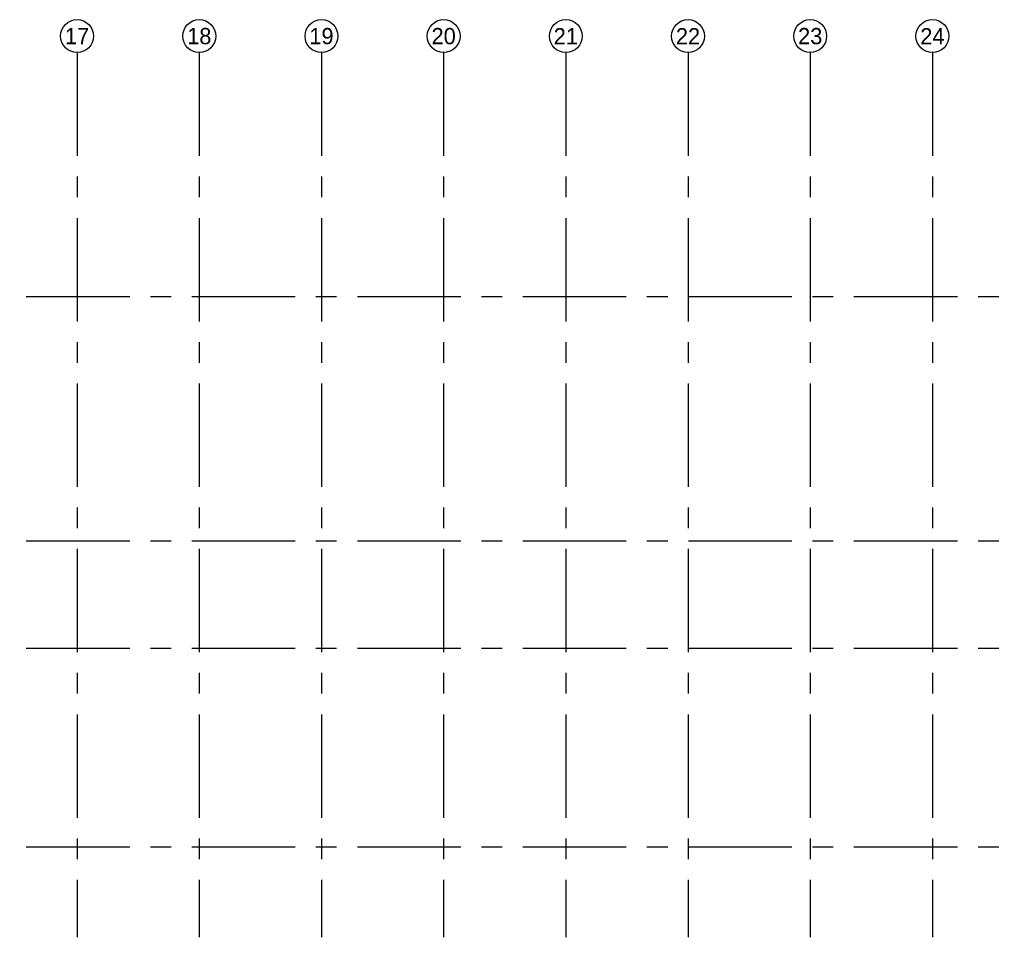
# Model space of a CAD drawing. Header units: millimetres. Extents: x -3528 to 122235, y -25886 to 25397.
# Tile 2 of 22: x 58238 to 88457, y -2778 to 25397. Entities that reach past the tile are written whole.
import ezdxf
from ezdxf.enums import TextEntityAlignment as Align

# ---------------------------------------------------------------- set-up
doc = ezdxf.new("R2010")
doc.units = ezdxf.units.MM
doc.header["$LTSCALE"] = 100
doc.header["$MEASUREMENT"] = 0
doc.linetypes.add('CENTER', pattern=[50.8, 31.75, -6.35, 6.35, -6.35])
doc.layers.add('BL$7----_STRAMIEN', color=8, linetype='CONTINUOUS')
doc.styles.add('03_200', font='B-GBP.shx', dxfattribs={"height": 700})

msp = doc.modelspace()

# ---------------------------------------------------------------- linework, layer by layer
at = {"layer": 'BL$7----_STRAMIEN', "linetype": 'CENTER'}
for p, q in [((60000, 24388), (60000, -2778)), ((63750, 24388), (63750, -2778)), ((67500, 24388), (67500, -2778)), ((71250, 24388), (71250, -2778)), ((75000, 24388), (75000, -2778)), ((78750, 24388), (78750, -2778)), ((82500, 24388), (82500, -2778)), ((86250, 24388), (86250, -2778)), ((-2519, 16900), (119628, 16900)), ((-2519, 9400), (119628, 9400)), ((-2519, 6100), (119628, 6100)), ((-2519, 0), (119628, 0))]:
    msp.add_line(p, q, dxfattribs=at)
at = {"layer": 'BL$7----_STRAMIEN', "linetype": 'Continuous'}
for centre in [(60000, 24893), (63750, 24893), (67500, 24893), (71250, 24893), (75000, 24893), (78750, 24893), (82500, 24893), (86250, 24893)]:
    msp.add_circle(centre, 505, dxfattribs=at)

# ---------------------------------------------------------------- texts
at = {"layer": 'BL$7----_STRAMIEN', "style": '03_200'}
for s, p in [('17', (60000, 24893)), ('18', (63750, 24893)), ('19', (67500, 24893)), ('20', (71250, 24893)), ('21', (75000, 24893)), ('22', (78750, 24893)), ('23', (82500, 24893)), ('24', (86250, 24893))]:
    msp.add_text(s, height=500, dxfattribs=at).set_placement(p, align=Align.MIDDLE)

doc.saveas('drawing.dxf')
